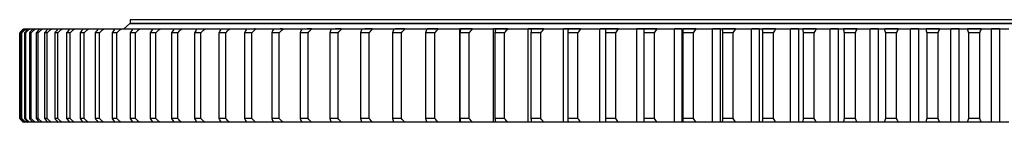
# Model space of a CAD drawing. Header units: millimetres. Extents: x 87 to 10836, y 6003 to 14592.
# Tile 4 of 16: x 1925 to 2983, y 10273 to 10383. Entities that reach past the tile are written whole.
import ezdxf

# ---------------------------------------------------------------- set-up
doc = ezdxf.new("R2010")
doc.units = ezdxf.units.MM
doc.header["$LTSCALE"] = 50

msp = doc.modelspace()

# ---------------------------------------------------------------- linework, layer by layer
at = {"color": 7, "linetype": 'Continuous', "lineweight": 25}
for p, q in [((2043.9, 10383), (2043.9, 10379)), ((3945.9, 10383), (2043.9, 10383)), ((1930.6, 10373), (1929.8, 10373)), ((1931.9, 10373), (1931, 10373)), ((1934.1, 10373), (1931.9, 10373)), ((1936, 10373), (1934.4, 10373)), ((1939.3, 10373), (1936, 10373)), ((1941.9, 10373), (1939.7, 10373)), ((1946.5, 10373), (1941.9, 10373)), ((1949.7, 10373), (1946.8, 10373)), ((1955.4, 10373), (1949.7, 10373)), ((1959.3, 10373), (1955.8, 10373)), ((1966.2, 10373), (1959.3, 10373)), ((1970.7, 10373), (1966.6, 10373)), ((1978.8, 10373), (1970.7, 10373)), ((1983.9, 10373), (1979.2, 10373)), ((1993.2, 10373), (1983.9, 10373)), ((1998.9, 10373), (1993.5, 10373)), ((2009.3, 10373), (1998.9, 10373)), ((2015.6, 10373), (2009.7, 10373)), ((2027.2, 10373), (2015.6, 10373)), ((2034, 10373), (2027.5, 10373)), ((2043.4, 10378.5), (2037.4, 10373.1)), ((3946.4, 10378.5), (2043.4, 10378.5)), ((3945.9, 10379), (2043.9, 10379)), ((2043.9, 10373.1), (2043.9, 10373)), ((2054.2, 10373), (2047.1, 10373)), ((2050.9, 10379), (2050.9, 10378.5)), ((2075.9, 10373), (2068.3, 10373)), ((2099.3, 10373), (2091.2, 10373)), ((2124.3, 10373), (2115.6, 10373)), ((2150.8, 10373), (2141.6, 10373)), ((2178.8, 10373), (2169, 10373)), ((2178.4, 10373.1), (2177.7, 10373.1)), ((2208.2, 10373), (2198, 10373)), ((2207.7, 10373.1), (2205.2, 10373.1)), ((2238.9, 10373), (2228.3, 10373)), ((2238.6, 10373.1), (2234.2, 10373.1)), ((2271.1, 10373), (2260, 10373)), ((2270.6, 10373.1), (2264.6, 10373.1)), ((2304.4, 10373), (2292.9, 10373)), ((2304, 10373.1), (2296.1, 10373.1)), ((2339, 10373), (2327.1, 10373)), ((2338.7, 10373.1), (2329, 10373.1)), ((2374.8, 10373), (2362.5, 10373)), ((2374.3, 10373.1), (2363.1, 10373.1)), ((2397.9, 10273), (2397.9, 10373)), ((2398.9, 10373), (2397.9, 10373)), ((2411.2, 10373.1), (2398.1, 10373.1)), ((2411.6, 10373), (2398.9, 10373)), ((2434, 10273), (2434, 10373)), ((2436.4, 10373), (2434, 10373)), ((2449.1, 10373.1), (2434.3, 10373.1)), ((2449.5, 10373), (2436.4, 10373)), ((2471.2, 10273), (2471.2, 10373)), ((2474.9, 10373), (2471.2, 10373)), ((2487.9, 10373.1), (2471.4, 10373.1)), ((2488.3, 10373), (2474.9, 10373)), ((2509.2, 10273), (2509.2, 10373)), ((2514.3, 10373), (2509.2, 10373)), ((2527.5, 10373.1), (2509.6, 10373.1)), ((2528, 10373), (2514.3, 10373)), ((2548.2, 10273), (2548.2, 10373)), ((2554.6, 10373), (2548.2, 10373)), ((2568.1, 10373.1), (2548.5, 10373.1)), ((2568.5, 10373), (2554.6, 10373)), ((2587.9, 10273), (2587.9, 10373)), ((2595.6, 10373), (2587.9, 10373)), ((2609.4, 10373.1), (2588.1, 10373.1)), ((2609.8, 10373), (2595.6, 10373)), ((2628.3, 10273), (2628.3, 10373)), ((2636.8, 10373), (2628.3, 10373)), ((2636.5, 10373.1), (2628.6, 10373.1)), ((2636.8, 10273), (2636.8, 10373)), ((2651.7, 10373), (2637.3, 10373)), ((2651.3, 10373.1), (2637.6, 10373.1)), ((2669.3, 10273), (2669.3, 10373)), ((2678, 10373), (2669.3, 10373)), ((2677.7, 10373.1), (2669.6, 10373.1)), ((2678, 10273), (2678, 10373)), ((2694.2, 10373), (2679.7, 10373)), ((2693.9, 10373.1), (2680, 10373.1)), ((2711, 10273), (2711, 10373)), ((2719.8, 10373), (2711, 10373)), ((2719.4, 10373.1), (2711.3, 10373.1)), ((2719.8, 10273), (2719.8, 10373)), ((2737.3, 10373), (2722.6, 10373)), ((2736.9, 10373.1), (2722.9, 10373.1)), ((2753.1, 10273), (2753.1, 10373)), ((2762, 10373), (2753.1, 10373)), ((2761.6, 10373.1), (2753.4, 10373.1)), ((2762, 10273), (2762, 10373)), ((2780.8, 10373), (2765.9, 10373)), ((2780.5, 10373.1), (2766.2, 10373.1)), ((2795.7, 10273), (2795.7, 10373)), ((2804.6, 10373), (2795.7, 10373)), ((2804.3, 10373.1), (2796, 10373.1)), ((2804.6, 10273), (2804.6, 10373)), ((2824.7, 10373), (2809.7, 10373)), ((2824.4, 10373.1), (2810, 10373.1)), ((2838.6, 10273), (2838.6, 10373)), ((2847.6, 10373), (2838.6, 10373)), ((2847.2, 10373.1), (2838.9, 10373.1)), ((2847.6, 10273), (2847.6, 10373)), ((2868.9, 10373), (2853.8, 10373)), ((2868.6, 10373.1), (2854.2, 10373.1)), ((2881.7, 10273), (2881.7, 10373)), ((2890.8, 10373), (2881.7, 10373)), ((2890.5, 10373.1), (2882, 10373.1)), ((2890.8, 10273), (2890.8, 10373)), ((2913.4, 10373), (2898.2, 10373)), ((2913, 10373.1), (2898.5, 10373.1)), ((2925.1, 10273), (2925.1, 10373)), ((2934.2, 10373), (2925.1, 10373)), ((2933.9, 10373.1), (2925.4, 10373.1)), ((2934.2, 10273), (2934.2, 10373)), ((2957.9, 10373), (2942.7, 10373)), ((2957.6, 10373.1), (2943, 10373.1)), ((2968.6, 10273), (2968.6, 10373)), ((2977.7, 10373), (2968.6, 10373)), ((2977.4, 10373.1), (2968.9, 10373.1)), ((2977.7, 10273), (2977.7, 10373)), ((1925.7, 10369), (1925.5, 10369)), ((1925.5, 10369), (1925.5, 10277)), ((1925.7, 10277), (1925.7, 10369)), ((1927.8, 10369), (1927.1, 10369)), ((1927.1, 10369), (1927.1, 10277)), ((1927.8, 10277), (1927.8, 10369)), ((1931.9, 10369), (1930.6, 10369)), ((1930.6, 10369), (1930.6, 10277)), ((1931.9, 10277), (1931.9, 10369)), ((1937.7, 10369), (1935.9, 10369)), ((1935.9, 10369), (1935.9, 10277)), ((1937.7, 10277), (1937.7, 10369)), ((1945.4, 10369), (1943.2, 10369)), ((1943.2, 10369), (1943.2, 10277)), ((1945.4, 10277), (1945.4, 10369)), ((1955, 10369), (1952.2, 10369)), ((1952.2, 10369), (1952.2, 10277)), ((1955, 10277), (1955, 10369)), ((1966.4, 10369), (1963.1, 10369)), ((1963.1, 10369), (1963.1, 10277)), ((1966.4, 10277), (1966.4, 10369)), ((1979.6, 10369), (1975.8, 10369)), ((1975.8, 10369), (1975.8, 10277)), ((1979.6, 10277), (1979.6, 10369)), ((1994.6, 10369), (1990.3, 10369)), ((1990.3, 10369), (1990.3, 10277)), ((1994.6, 10277), (1994.6, 10369)), ((2011.3, 10369), (2006.6, 10369)), ((2006.6, 10369), (2006.6, 10277)), ((2011.3, 10277), (2011.3, 10369)), ((2024.6, 10369), (2024.6, 10277)), ((2029.7, 10369), (2024.6, 10369)), ((2029.7, 10277), (2029.7, 10369)), ((2049.9, 10369), (2044.2, 10369)), ((2044.2, 10369), (2044.2, 10277)), ((2049.9, 10277), (2049.9, 10369)), ((2065.6, 10369), (2065.6, 10277)), ((2071.7, 10369), (2065.6, 10369)), ((2071.7, 10277), (2071.7, 10369)), ((2088.6, 10369), (2088.6, 10277)), ((2095.1, 10369), (2088.6, 10369)), ((2095.1, 10277), (2095.1, 10369)), ((2113.2, 10369), (2113.2, 10277)), ((2120.1, 10369), (2113.2, 10369)), ((2120.1, 10277), (2120.1, 10369)), ((2139.3, 10369), (2139.3, 10277)), ((2146.7, 10369), (2139.3, 10369)), ((2146.7, 10277), (2146.7, 10369)), ((2166.9, 10369), (2166.9, 10277)), ((2174.7, 10369), (2166.9, 10369)), ((2174.7, 10277), (2174.7, 10369)), ((2196, 10369), (2196, 10277)), ((2204.2, 10369), (2196, 10369)), ((2204.2, 10277), (2204.2, 10369)), ((2226.5, 10369), (2226.5, 10277)), ((2235, 10369), (2226.5, 10369)), ((2235, 10277), (2235, 10369)), ((2258.3, 10369), (2258.3, 10277)), ((2267.2, 10369), (2258.3, 10369)), ((2267.2, 10277), (2267.2, 10369)), ((2291.4, 10369), (2291.4, 10277)), ((2300.7, 10369), (2291.4, 10369)), ((2300.7, 10277), (2300.7, 10369)), ((2325.8, 10369), (2325.8, 10277)), ((2335.3, 10369), (2325.8, 10369)), ((2335.3, 10277), (2335.3, 10369)), ((2361.3, 10369), (2361.3, 10277)), ((2371.2, 10369), (2361.3, 10369)), ((2371.2, 10277), (2371.2, 10369)), ((2398, 10369), (2398, 10277)), ((2408.1, 10369), (2398, 10369)), ((2408.1, 10277), (2408.1, 10369)), ((2435.7, 10369), (2435.7, 10277)), ((2446.1, 10369), (2435.7, 10369)), ((2446.1, 10277), (2446.1, 10369)), ((2474.3, 10369), (2474.3, 10277)), ((2485, 10369), (2474.3, 10369)), ((2485, 10277), (2485, 10369)), ((2513.9, 10369), (2513.9, 10277)), ((2524.8, 10369), (2513.9, 10369)), ((2524.8, 10277), (2524.8, 10369)), ((2554.3, 10369), (2554.3, 10277)), ((2565.5, 10369), (2554.3, 10369)), ((2565.5, 10277), (2565.5, 10369)), ((2595.5, 10369), (2595.5, 10277)), ((2606.9, 10369), (2595.5, 10369)), ((2606.9, 10277), (2606.9, 10369)), ((2637.4, 10369), (2637.4, 10277)), ((2648.9, 10369), (2637.4, 10369)), ((2648.9, 10277), (2648.9, 10369)), ((2680, 10369), (2680, 10277)), ((2691.6, 10369), (2680, 10369)), ((2691.6, 10277), (2691.6, 10369)), ((2723, 10369), (2723, 10277)), ((2734.8, 10369), (2723, 10369)), ((2734.8, 10277), (2734.8, 10369)), ((2766.6, 10369), (2766.6, 10277)), ((2778.5, 10369), (2766.6, 10369)), ((2778.5, 10277), (2778.5, 10369)), ((2810.6, 10369), (2810.6, 10277)), ((2822.6, 10369), (2810.6, 10369)), ((2822.6, 10277), (2822.6, 10369)), ((2854.8, 10369), (2854.8, 10277)), ((2866.9, 10369), (2854.8, 10369)), ((2866.9, 10277), (2866.9, 10369)), ((2899.4, 10369), (2899.4, 10277)), ((2911.5, 10369), (2899.4, 10369)), ((2911.5, 10277), (2911.5, 10369)), ((2944.1, 10369), (2944.1, 10277)), ((2956.2, 10369), (2944.1, 10369)), ((2956.2, 10277), (2956.2, 10369)), ((1925.7, 10277), (1925.5, 10277)), ((1927.8, 10277), (1927.1, 10277)), ((1931.9, 10277), (1930.6, 10277)), ((1937.7, 10277), (1935.9, 10277)), ((1945.4, 10277), (1943.2, 10277)), ((1955, 10277), (1952.2, 10277)), ((1966.4, 10277), (1963.1, 10277)), ((1979.6, 10277), (1975.8, 10277)), ((1994.6, 10277), (1990.3, 10277)), ((2011.3, 10277), (2006.6, 10277)), ((2029.7, 10277), (2024.6, 10277)), ((2049.9, 10277), (2044.2, 10277)), ((2071.7, 10277), (2065.6, 10277)), ((2095.1, 10277), (2088.6, 10277)), ((2120.1, 10277), (2113.2, 10277)), ((2146.7, 10277), (2139.3, 10277)), ((2174.7, 10277), (2166.9, 10277)), ((2204.2, 10277), (2196, 10277)), ((2235, 10277), (2226.5, 10277)), ((2267.2, 10277), (2258.3, 10277)), ((2300.7, 10277), (2291.4, 10277)), ((2335.3, 10277), (2325.8, 10277)), ((2371.2, 10277), (2361.3, 10277)), ((2408.1, 10277), (2398, 10277)), ((2446.1, 10277), (2435.7, 10277)), ((2485, 10277), (2474.3, 10277)), ((2524.8, 10277), (2513.9, 10277)), ((2565.5, 10277), (2554.3, 10277)), ((2606.9, 10277), (2595.5, 10277)), ((2648.9, 10277), (2637.4, 10277)), ((2691.6, 10277), (2680, 10277)), ((2734.8, 10277), (2723, 10277)), ((2778.5, 10277), (2766.6, 10277)), ((2822.6, 10277), (2810.6, 10277)), ((2866.9, 10277), (2854.8, 10277)), ((2911.5, 10277), (2899.4, 10277)), ((2956.2, 10277), (2944.1, 10277)), ((1930.6, 10273), (1929.8, 10273)), ((1931.9, 10273), (1931, 10273)), ((1934.1, 10273), (1931.9, 10273)), ((1936, 10273), (1934.4, 10273)), ((1939.3, 10273), (1936, 10273)), ((1941.9, 10273), (1939.7, 10273)), ((1946.5, 10273), (1941.9, 10273)), ((1949.7, 10273), (1946.8, 10273)), ((1955.4, 10273), (1949.7, 10273)), ((1959.3, 10273), (1955.8, 10273)), ((1966.2, 10273), (1959.3, 10273)), ((1970.7, 10273), (1966.6, 10273)), ((1978.8, 10273), (1970.7, 10273)), ((1983.9, 10273), (1979.2, 10273)), ((1993.2, 10273), (1983.9, 10273)), ((1998.9, 10273), (1993.5, 10273)), ((2009.3, 10273), (1998.9, 10273)), ((2015.6, 10273), (2009.7, 10273)), ((2027.2, 10273), (2015.6, 10273)), ((2034, 10273), (2027.5, 10273)), ((2054.2, 10273), (2047.1, 10273)), ((2075.9, 10273), (2068.3, 10273)), ((2099.3, 10273), (2091.2, 10273)), ((2124.3, 10273), (2115.6, 10273)), ((2150.8, 10273), (2141.6, 10273)), ((2178.8, 10273), (2169, 10273)), ((2208.2, 10273), (2198, 10273)), ((2238.9, 10273), (2228.3, 10273)), ((2271.1, 10273), (2260, 10273)), ((2304.4, 10273), (2292.9, 10273)), ((2339, 10273), (2327.1, 10273)), ((2374.8, 10273), (2362.5, 10273)), ((2398.9, 10273), (2397.9, 10273)), ((2411.6, 10273), (2398.9, 10273)), ((2436.4, 10273), (2434, 10273)), ((2449.5, 10273), (2436.4, 10273)), ((2474.9, 10273), (2471.2, 10273)), ((2488.3, 10273), (2474.9, 10273)), ((2514.3, 10273), (2509.2, 10273)), ((2528, 10273), (2514.3, 10273)), ((2554.6, 10273), (2548.2, 10273)), ((2568.5, 10273), (2554.6, 10273)), ((2595.6, 10273), (2587.9, 10273)), ((2609.8, 10273), (2595.6, 10273)), ((2636.8, 10273), (2628.3, 10273)), ((2651.7, 10273), (2637.3, 10273)), ((2678, 10273), (2669.3, 10273)), ((2694.2, 10273), (2679.7, 10273)), ((2719.8, 10273), (2711, 10273)), ((2737.3, 10273), (2722.6, 10273)), ((2762, 10273), (2753.1, 10273)), ((2780.8, 10273), (2765.9, 10273)), ((2804.6, 10273), (2795.7, 10273)), ((2824.7, 10273), (2809.7, 10273)), ((2847.6, 10273), (2838.6, 10273)), ((2868.9, 10273), (2853.8, 10273)), ((2890.8, 10273), (2881.7, 10273)), ((2913.4, 10273), (2898.2, 10273)), ((2934.2, 10273), (2925.1, 10273)), ((2957.9, 10273), (2942.7, 10273)), ((2977.7, 10273), (2968.6, 10273))]:
    msp.add_line(p, q, dxfattribs=at)
for points in [[(1929.4, 10373), (1928.1, 10371.7), (1926.8, 10370.3), (1925.5, 10369)], [(1925.7, 10369), (1927.1, 10370.3), (1928.4, 10371.7), (1929.8, 10373)], [(1931, 10373), (1929.7, 10371.7), (1928.4, 10370.3), (1927.1, 10369)], [(1927.8, 10369), (1929.2, 10370.3), (1930.6, 10371.7), (1931.9, 10373)], [(1934.4, 10373), (1933.1, 10371.7), (1931.9, 10370.3), (1930.6, 10369)], [(1931.9, 10369), (1933.2, 10370.3), (1934.6, 10371.7), (1936, 10373)], [(1939.7, 10373), (1938.4, 10371.7), (1937.2, 10370.3), (1935.9, 10369)], [(1937.7, 10369), (1939.1, 10370.3), (1940.5, 10371.7), (1941.9, 10373)], [(1946.8, 10373), (1945.6, 10371.7), (1944.4, 10370.3), (1943.2, 10369)], [(1945.4, 10369), (1946.9, 10370.3), (1948.3, 10371.7), (1949.7, 10373)], [(1955.8, 10373), (1954.6, 10371.7), (1953.4, 10370.3), (1952.2, 10369)], [(1955, 10369), (1956.4, 10370.3), (1957.8, 10371.7), (1959.3, 10373)], [(1966.6, 10373), (1965.4, 10371.7), (1964.3, 10370.3), (1963.1, 10369)], [(1966.4, 10369), (1967.8, 10370.3), (1969.2, 10371.7), (1970.7, 10373)], [(1979.2, 10373), (1978.1, 10371.7), (1976.9, 10370.3), (1975.8, 10369)], [(1979.6, 10369), (1981, 10370.3), (1982.4, 10371.7), (1983.9, 10373)], [(1993.5, 10373), (1992.5, 10371.7), (1991.4, 10370.3), (1990.3, 10369)], [(1994.6, 10369), (1996, 10370.3), (1997.4, 10371.7), (1998.9, 10373)], [(2009.7, 10373), (2008.6, 10371.7), (2007.6, 10370.3), (2006.6, 10369)], [(2011.3, 10369), (2012.7, 10370.3), (2014.1, 10371.7), (2015.6, 10373)], [(2027.5, 10373), (2026.5, 10371.7), (2025.5, 10370.3), (2024.6, 10369)], [(2029.7, 10369), (2031.2, 10370.3), (2032.6, 10371.7), (2034, 10373)], [(2047.1, 10373), (2046.1, 10371.7), (2045.2, 10370.3), (2044.2, 10369)], [(2049.9, 10369), (2051.3, 10370.3), (2052.7, 10371.7), (2054.2, 10373)], [(2068.3, 10373), (2067.4, 10371.7), (2066.5, 10370.3), (2065.6, 10369)], [(2071.7, 10369), (2073.1, 10370.3), (2074.5, 10371.7), (2075.9, 10373)], [(2091.2, 10373), (2090.3, 10371.7), (2089.5, 10370.3), (2088.6, 10369)], [(2095.1, 10369), (2096.5, 10370.3), (2097.9, 10371.7), (2099.3, 10373)], [(2115.6, 10373), (2114.8, 10371.7), (2114, 10370.3), (2113.2, 10369)], [(2120.1, 10369), (2121.5, 10370.3), (2122.9, 10371.7), (2124.3, 10373)], [(2141.6, 10373), (2140.8, 10371.7), (2140.1, 10370.3), (2139.3, 10369)], [(2146.7, 10369), (2148, 10370.3), (2149.4, 10371.7), (2150.8, 10373)], [(2169, 10373), (2168.3, 10371.7), (2167.6, 10370.3), (2166.9, 10369)], [(2174.7, 10369), (2176, 10370.3), (2177.4, 10371.7), (2178.8, 10373)], [(2198, 10373), (2197.3, 10371.7), (2196.7, 10370.3), (2196, 10369)], [(2204.2, 10369), (2205.5, 10370.3), (2206.8, 10371.7), (2208.2, 10373)], [(2228.3, 10373), (2227.7, 10371.7), (2227.1, 10370.3), (2226.5, 10369)], [(2235, 10369), (2236.3, 10370.3), (2237.6, 10371.7), (2238.9, 10373)], [(2260, 10373), (2259.4, 10371.7), (2258.9, 10370.3), (2258.3, 10369)], [(2267.2, 10369), (2268.5, 10370.3), (2269.8, 10371.7), (2271.1, 10373)], [(2292.9, 10373), (2292.4, 10371.7), (2291.9, 10370.3), (2291.4, 10369)], [(2300.7, 10369), (2301.9, 10370.3), (2303.2, 10371.7), (2304.4, 10373)], [(2327.1, 10373), (2326.7, 10371.7), (2326.2, 10370.3), (2325.8, 10369)], [(2335.3, 10369), (2336.6, 10370.3), (2337.8, 10371.7), (2339, 10373)], [(2362.5, 10373), (2362.1, 10371.7), (2361.7, 10370.3), (2361.3, 10369)], [(2371.2, 10369), (2372.4, 10370.3), (2373.6, 10371.7), (2374.8, 10373)], [(2397.9, 10373), (2390.2, 10373), (2382.5, 10373), (2374.8, 10373)], [(2398.9, 10373), (2398.6, 10371.7), (2398.3, 10370.3), (2398, 10369)], [(2408.1, 10369), (2409.3, 10370.3), (2410.4, 10371.7), (2411.6, 10373)], [(2434, 10373), (2426.6, 10373), (2419.1, 10373), (2411.6, 10373)], [(2436.4, 10373), (2436.2, 10371.7), (2435.9, 10370.3), (2435.7, 10369)], [(2446.1, 10369), (2447.2, 10370.3), (2448.3, 10371.7), (2449.5, 10373)], [(2471.2, 10373), (2464, 10373), (2456.8, 10373), (2449.5, 10373)], [(2474.9, 10373), (2474.7, 10371.7), (2474.5, 10370.3), (2474.3, 10369)], [(2485, 10369), (2486.1, 10370.3), (2487.2, 10371.7), (2488.3, 10373)], [(2509.2, 10373), (2502.3, 10373), (2495.3, 10373), (2488.3, 10373)], [(2514.3, 10373), (2514.2, 10371.7), (2514, 10370.3), (2513.9, 10369)], [(2524.8, 10369), (2525.9, 10370.3), (2526.9, 10371.7), (2528, 10373)], [(2548.2, 10373), (2541.5, 10373), (2534.8, 10373), (2528, 10373)], [(2554.6, 10373), (2554.5, 10371.7), (2554.4, 10370.3), (2554.3, 10369)], [(2565.5, 10369), (2566.5, 10370.3), (2567.5, 10371.7), (2568.5, 10373)], [(2587.9, 10373), (2581.5, 10373), (2575, 10373), (2568.5, 10373)], [(2595.6, 10373), (2595.6, 10371.7), (2595.6, 10370.3), (2595.5, 10369)], [(2606.9, 10369), (2607.8, 10370.3), (2608.8, 10371.7), (2609.8, 10373)], [(2628.3, 10373), (2622.2, 10373), (2616, 10373), (2609.8, 10373)], [(2637.3, 10373), (2637.1, 10373), (2636.9, 10373), (2636.8, 10373)], [(2637.3, 10373), (2637.4, 10371.7), (2637.4, 10370.3), (2637.4, 10369)], [(2648.9, 10369), (2649.9, 10370.3), (2650.8, 10371.7), (2651.7, 10373)], [(2669.3, 10373), (2663.5, 10373), (2657.6, 10373), (2651.7, 10373)], [(2679.7, 10373), (2679, 10373), (2678.5, 10373), (2678, 10373)], [(2679.7, 10373), (2679.8, 10371.7), (2679.9, 10370.3), (2680, 10369)], [(2691.6, 10369), (2692.5, 10370.3), (2693.4, 10371.7), (2694.2, 10373)], [(2711, 10373), (2705.5, 10373), (2699.9, 10373), (2694.2, 10373)], [(2722.6, 10373), (2721.5, 10373), (2720.6, 10373), (2719.8, 10373)], [(2722.6, 10373), (2722.7, 10371.7), (2722.9, 10370.3), (2723, 10369)], [(2734.8, 10369), (2735.7, 10370.3), (2736.5, 10371.7), (2737.3, 10373)], [(2753.1, 10373), (2747.9, 10373), (2742.6, 10373), (2737.3, 10373)], [(2765.9, 10373), (2764.5, 10373), (2763.2, 10373), (2762, 10373)], [(2765.9, 10373), (2766.2, 10371.7), (2766.4, 10370.3), (2766.6, 10369)], [(2778.5, 10369), (2779.3, 10370.3), (2780.1, 10371.7), (2780.8, 10373)], [(2795.7, 10373), (2790.8, 10373), (2785.8, 10373), (2780.8, 10373)], [(2809.7, 10373), (2807.9, 10373), (2806.2, 10373), (2804.6, 10373)], [(2809.7, 10373), (2810, 10371.7), (2810.3, 10370.3), (2810.6, 10369)], [(2822.6, 10369), (2823.3, 10370.3), (2824, 10371.7), (2824.7, 10373)], [(2838.6, 10373), (2834, 10373), (2829.4, 10373), (2824.7, 10373)], [(2853.8, 10373), (2851.7, 10373), (2849.6, 10373), (2847.6, 10373)], [(2853.8, 10373), (2854.2, 10371.7), (2854.5, 10370.3), (2854.8, 10369)], [(2866.9, 10369), (2867.6, 10370.3), (2868.3, 10371.7), (2868.9, 10373)], [(2881.7, 10373), (2877.5, 10373), (2873.3, 10373), (2868.9, 10373)], [(2898.2, 10373), (2895.6, 10373), (2893.2, 10373), (2890.8, 10373)], [(2898.2, 10373), (2898.6, 10371.7), (2899, 10370.3), (2899.4, 10369)], [(2911.5, 10369), (2912.1, 10370.3), (2912.7, 10371.7), (2913.4, 10373)], [(2925.1, 10373), (2921.3, 10373), (2917.4, 10373), (2913.4, 10373)], [(2942.7, 10373), (2939.8, 10373), (2937, 10373), (2934.2, 10373)], [(2942.7, 10373), (2943.2, 10371.7), (2943.6, 10370.3), (2944.1, 10369)], [(2956.2, 10369), (2956.8, 10370.3), (2957.4, 10371.7), (2957.9, 10373)], [(2968.6, 10373), (2965.1, 10373), (2961.6, 10373), (2957.9, 10373)], [(2987.3, 10373), (2984, 10373), (2980.9, 10373), (2977.7, 10373)], [(1925.5, 10277), (1926.8, 10275.7), (1928.1, 10274.3), (1929.4, 10273)], [(1929.8, 10273), (1928.4, 10274.3), (1927.1, 10275.7), (1925.7, 10277)], [(1927.1, 10277), (1928.4, 10275.7), (1929.7, 10274.3), (1931, 10273)], [(1931.9, 10273), (1930.6, 10274.3), (1929.2, 10275.7), (1927.8, 10277)], [(1930.6, 10277), (1931.9, 10275.7), (1933.1, 10274.3), (1934.4, 10273)], [(1936, 10273), (1934.6, 10274.3), (1933.2, 10275.7), (1931.9, 10277)], [(1935.9, 10277), (1937.2, 10275.7), (1938.4, 10274.3), (1939.7, 10273)], [(1941.9, 10273), (1940.5, 10274.3), (1939.1, 10275.7), (1937.7, 10277)], [(1943.2, 10277), (1944.4, 10275.7), (1945.6, 10274.3), (1946.8, 10273)], [(1949.7, 10273), (1948.3, 10274.3), (1946.9, 10275.7), (1945.4, 10277)], [(1952.2, 10277), (1953.4, 10275.7), (1954.6, 10274.3), (1955.8, 10273)], [(1959.3, 10273), (1957.8, 10274.3), (1956.4, 10275.7), (1955, 10277)], [(1963.1, 10277), (1964.3, 10275.7), (1965.4, 10274.3), (1966.6, 10273)], [(1970.7, 10273), (1969.2, 10274.3), (1967.8, 10275.7), (1966.4, 10277)], [(1975.8, 10277), (1976.9, 10275.7), (1978.1, 10274.3), (1979.2, 10273)], [(1983.9, 10273), (1982.4, 10274.3), (1981, 10275.7), (1979.6, 10277)], [(1990.3, 10277), (1991.4, 10275.7), (1992.5, 10274.3), (1993.5, 10273)], [(1998.9, 10273), (1997.4, 10274.3), (1996, 10275.7), (1994.6, 10277)], [(2006.6, 10277), (2007.6, 10275.7), (2008.6, 10274.3), (2009.7, 10273)], [(2015.6, 10273), (2014.1, 10274.3), (2012.7, 10275.7), (2011.3, 10277)], [(2024.6, 10277), (2025.5, 10275.7), (2026.5, 10274.3), (2027.5, 10273)], [(2034, 10273), (2032.6, 10274.3), (2031.2, 10275.7), (2029.7, 10277)], [(2044.2, 10277), (2045.2, 10275.7), (2046.1, 10274.3), (2047.1, 10273)], [(2054.2, 10273), (2052.7, 10274.3), (2051.3, 10275.7), (2049.9, 10277)], [(2065.6, 10277), (2066.5, 10275.7), (2067.4, 10274.3), (2068.3, 10273)], [(2075.9, 10273), (2074.5, 10274.3), (2073.1, 10275.7), (2071.7, 10277)], [(2088.6, 10277), (2089.5, 10275.7), (2090.3, 10274.3), (2091.2, 10273)], [(2099.3, 10273), (2097.9, 10274.3), (2096.5, 10275.7), (2095.1, 10277)], [(2113.2, 10277), (2114, 10275.7), (2114.8, 10274.3), (2115.6, 10273)], [(2124.3, 10273), (2122.9, 10274.3), (2121.5, 10275.7), (2120.1, 10277)], [(2139.3, 10277), (2140.1, 10275.7), (2140.8, 10274.3), (2141.6, 10273)], [(2150.8, 10273), (2149.4, 10274.3), (2148, 10275.7), (2146.7, 10277)], [(2166.9, 10277), (2167.6, 10275.7), (2168.3, 10274.3), (2169, 10273)], [(2178.8, 10273), (2177.4, 10274.3), (2176, 10275.7), (2174.7, 10277)], [(2196, 10277), (2196.7, 10275.7), (2197.3, 10274.3), (2198, 10273)], [(2208.2, 10273), (2206.8, 10274.3), (2205.5, 10275.7), (2204.2, 10277)], [(2226.5, 10277), (2227.1, 10275.7), (2227.7, 10274.3), (2228.3, 10273)], [(2238.9, 10273), (2237.6, 10274.3), (2236.3, 10275.7), (2235, 10277)], [(2258.3, 10277), (2258.9, 10275.7), (2259.4, 10274.3), (2260, 10273)], [(2271.1, 10273), (2269.8, 10274.3), (2268.5, 10275.7), (2267.2, 10277)], [(2291.4, 10277), (2291.9, 10275.7), (2292.4, 10274.3), (2292.9, 10273)], [(2304.4, 10273), (2303.2, 10274.3), (2301.9, 10275.7), (2300.7, 10277)], [(2325.8, 10277), (2326.2, 10275.7), (2326.7, 10274.3), (2327.1, 10273)], [(2339, 10273), (2337.8, 10274.3), (2336.6, 10275.7), (2335.3, 10277)], [(2361.3, 10277), (2361.7, 10275.7), (2362.1, 10274.3), (2362.5, 10273)], [(2374.8, 10273), (2373.6, 10274.3), (2372.4, 10275.7), (2371.2, 10277)], [(2398, 10277), (2398.3, 10275.7), (2398.6, 10274.3), (2398.9, 10273)], [(2411.6, 10273), (2410.4, 10274.3), (2409.3, 10275.7), (2408.1, 10277)], [(2435.7, 10277), (2435.9, 10275.7), (2436.2, 10274.3), (2436.4, 10273)], [(2449.5, 10273), (2448.3, 10274.3), (2447.2, 10275.7), (2446.1, 10277)], [(2474.3, 10277), (2474.5, 10275.7), (2474.7, 10274.3), (2474.9, 10273)], [(2488.3, 10273), (2487.2, 10274.3), (2486.1, 10275.7), (2485, 10277)], [(2513.9, 10277), (2514, 10275.7), (2514.2, 10274.3), (2514.3, 10273)], [(2528, 10273), (2526.9, 10274.3), (2525.9, 10275.7), (2524.8, 10277)], [(2554.3, 10277), (2554.4, 10275.7), (2554.5, 10274.3), (2554.6, 10273)], [(2568.5, 10273), (2567.5, 10274.3), (2566.5, 10275.7), (2565.5, 10277)], [(2595.5, 10277), (2595.6, 10275.7), (2595.6, 10274.3), (2595.6, 10273)], [(2609.8, 10273), (2608.8, 10274.3), (2607.8, 10275.7), (2606.9, 10277)], [(2637.4, 10277), (2637.4, 10275.7), (2637.4, 10274.3), (2637.3, 10273)], [(2651.7, 10273), (2650.8, 10274.3), (2649.9, 10275.7), (2648.9, 10277)], [(2680, 10277), (2679.9, 10275.7), (2679.8, 10274.3), (2679.7, 10273)], [(2694.2, 10273), (2693.4, 10274.3), (2692.5, 10275.7), (2691.6, 10277)], [(2723, 10277), (2722.9, 10275.7), (2722.7, 10274.3), (2722.6, 10273)], [(2737.3, 10273), (2736.5, 10274.3), (2735.7, 10275.7), (2734.8, 10277)], [(2766.6, 10277), (2766.4, 10275.7), (2766.2, 10274.3), (2765.9, 10273)], [(2780.8, 10273), (2780.1, 10274.3), (2779.3, 10275.7), (2778.5, 10277)], [(2810.6, 10277), (2810.3, 10275.7), (2810, 10274.3), (2809.7, 10273)], [(2824.7, 10273), (2824, 10274.3), (2823.3, 10275.7), (2822.6, 10277)], [(2854.8, 10277), (2854.5, 10275.7), (2854.2, 10274.3), (2853.8, 10273)], [(2868.9, 10273), (2868.3, 10274.3), (2867.6, 10275.7), (2866.9, 10277)], [(2899.4, 10277), (2899, 10275.7), (2898.6, 10274.3), (2898.2, 10273)], [(2913.4, 10273), (2912.7, 10274.3), (2912.1, 10275.7), (2911.5, 10277)], [(2944.1, 10277), (2943.6, 10275.7), (2943.2, 10274.3), (2942.7, 10273)], [(2957.9, 10273), (2957.4, 10274.3), (2956.8, 10275.7), (2956.2, 10277)], [(2397.9, 10273), (2390.2, 10273), (2382.5, 10273), (2374.8, 10273)], [(2434, 10273), (2426.6, 10273), (2419.1, 10273), (2411.6, 10273)], [(2471.2, 10273), (2464, 10273), (2456.8, 10273), (2449.5, 10273)], [(2509.2, 10273), (2502.3, 10273), (2495.3, 10273), (2488.3, 10273)], [(2548.2, 10273), (2541.5, 10273), (2534.8, 10273), (2528, 10273)], [(2587.9, 10273), (2581.5, 10273), (2575, 10273), (2568.5, 10273)], [(2628.3, 10273), (2622.2, 10273), (2616, 10273), (2609.8, 10273)], [(2637.3, 10273), (2637.1, 10273), (2636.9, 10273), (2636.8, 10273)], [(2669.3, 10273), (2663.5, 10273), (2657.6, 10273), (2651.7, 10273)], [(2679.7, 10273), (2679, 10273), (2678.5, 10273), (2678, 10273)], [(2711, 10273), (2705.5, 10273), (2699.9, 10273), (2694.2, 10273)], [(2722.6, 10273), (2721.5, 10273), (2720.6, 10273), (2719.8, 10273)], [(2753.1, 10273), (2747.9, 10273), (2742.6, 10273), (2737.3, 10273)], [(2765.9, 10273), (2764.5, 10273), (2763.2, 10273), (2762, 10273)], [(2795.7, 10273), (2790.8, 10273), (2785.8, 10273), (2780.8, 10273)], [(2809.7, 10273), (2807.9, 10273), (2806.2, 10273), (2804.6, 10273)], [(2838.6, 10273), (2834, 10273), (2829.4, 10273), (2824.7, 10273)], [(2853.8, 10273), (2851.7, 10273), (2849.6, 10273), (2847.6, 10273)], [(2881.7, 10273), (2877.5, 10273), (2873.3, 10273), (2868.9, 10273)], [(2898.2, 10273), (2895.6, 10273), (2893.2, 10273), (2890.8, 10273)], [(2925.1, 10273), (2921.3, 10273), (2917.4, 10273), (2913.4, 10273)], [(2942.7, 10273), (2939.8, 10273), (2937, 10273), (2934.2, 10273)], [(2968.6, 10273), (2965.1, 10273), (2961.6, 10273), (2957.9, 10273)], [(2987.3, 10273), (2984, 10273), (2980.9, 10273), (2977.7, 10273)]]:
    msp.add_open_spline(points, degree=3, dxfattribs=at)
for points, knots in [([(2046.7, 10373), (2046.6, 10373), (2042.3, 10373), (2038.1, 10373), (2034, 10373)], [0, 0, 0, 0, 0.041936, 1, 1, 1, 1]), ([(2068, 10373), (2067.4, 10373), (2062.8, 10373), (2058.2, 10373), (2054.2, 10373)], [0, 0, 0, 0, 0.121547, 1, 1, 1, 1]), ([(2090.8, 10373), (2089.9, 10373), (2084.9, 10373), (2080, 10373), (2075.9, 10373)], [0, 0, 0, 0, 0.189611, 1, 1, 1, 1]), ([(2115.2, 10373), (2113.9, 10373), (2108.6, 10373), (2103.3, 10373), (2099.3, 10373)], [0, 0, 0, 0, 0.248666, 1, 1, 1, 1]), ([(2141.2, 10373), (2139.5, 10373), (2133.9, 10373), (2128.2, 10373), (2124.3, 10373)], [0, 0, 0, 0, 0.300559, 1, 1, 1, 1]), ([(2168.7, 10373), (2166.6, 10373), (2160.7, 10373), (2154.7, 10373), (2150.8, 10373)], [0, 0, 0, 0, 0.346672, 1, 1, 1, 1]), ([(2197.6, 10373), (2195.2, 10373), (2188.9, 10373), (2182.6, 10373), (2178.8, 10373)], [0, 0, 0, 0, 0.388059, 1, 1, 1, 1]), ([(2227.9, 10373), (2225.1, 10373), (2218.6, 10373), (2212, 10373), (2208.2, 10373)], [0, 0, 0, 0, 0.425536, 1, 1, 1, 1]), ([(2259.6, 10373), (2256.4, 10373), (2249.6, 10373), (2242.7, 10373), (2238.9, 10373)], [0, 0, 0, 0, 0.459747, 1, 1, 1, 1]), ([(2292.6, 10373), (2289, 10373), (2281.9, 10373), (2274.7, 10373), (2271.1, 10373)], [0, 0, 0, 0, 0.491209, 1, 1, 1, 1]), ([(2326.7, 10373), (2322.9, 10373), (2315.5, 10373), (2308, 10373), (2304.4, 10373)], [0, 0, 0, 0, 0.5203385, 1, 1, 1, 1]), ([(2362.5, 10373), (2358.1, 10373), (2350.4, 10373), (2342.5, 10373), (2339, 10373)], [0, 0, 0, 0, 0.554257, 1, 1, 1, 1]), ([(2046.7, 10273), (2046.6, 10273), (2042.3, 10273), (2038.1, 10273), (2034, 10273)], [0, 0, 0, 0, 0.041936, 1, 1, 1, 1]), ([(2068, 10273), (2067.4, 10273), (2062.8, 10273), (2058.2, 10273), (2054.2, 10273)], [0, 0, 0, 0, 0.1215469, 1, 1, 1, 1]), ([(2090.8, 10273), (2089.9, 10273), (2084.9, 10273), (2080, 10273), (2075.9, 10273)], [0, 0, 0, 0, 0.189611, 1, 1, 1, 1]), ([(2115.2, 10273), (2113.9, 10273), (2108.6, 10273), (2103.3, 10273), (2099.3, 10273)], [0, 0, 0, 0, 0.248666, 1, 1, 1, 1]), ([(2141.2, 10273), (2139.5, 10273), (2133.9, 10273), (2128.2, 10273), (2124.3, 10273)], [0, 0, 0, 0, 0.300559, 1, 1, 1, 1]), ([(2168.7, 10273), (2166.6, 10273), (2160.7, 10273), (2154.7, 10273), (2150.8, 10273)], [0, 0, 0, 0, 0.346672, 1, 1, 1, 1]), ([(2197.6, 10273), (2195.2, 10273), (2188.9, 10273), (2182.6, 10273), (2178.8, 10273)], [0, 0, 0, 0, 0.388059, 1, 1, 1, 1]), ([(2227.9, 10273), (2225.1, 10273), (2218.6, 10273), (2212, 10273), (2208.2, 10273)], [0, 0, 0, 0, 0.425536, 1, 1, 1, 1]), ([(2259.6, 10273), (2256.4, 10273), (2249.6, 10273), (2242.7, 10273), (2238.9, 10273)], [0, 0, 0, 0, 0.459747, 1, 1, 1, 1]), ([(2292.6, 10273), (2289, 10273), (2281.9, 10273), (2274.7, 10273), (2271.1, 10273)], [0, 0, 0, 0, 0.491209, 1, 1, 1, 1]), ([(2326.7, 10273), (2322.9, 10273), (2315.5, 10273), (2308, 10273), (2304.4, 10273)], [0, 0, 0, 0, 0.520339, 1, 1, 1, 1]), ([(2362.5, 10273), (2358.1, 10273), (2350.4, 10273), (2342.5, 10273), (2339, 10273)], [0, 0, 0, 0, 0.554257, 1, 1, 1, 1])]:
    msp.add_open_spline(points, degree=3, knots=knots, dxfattribs=at)

doc.saveas('drawing.dxf')
